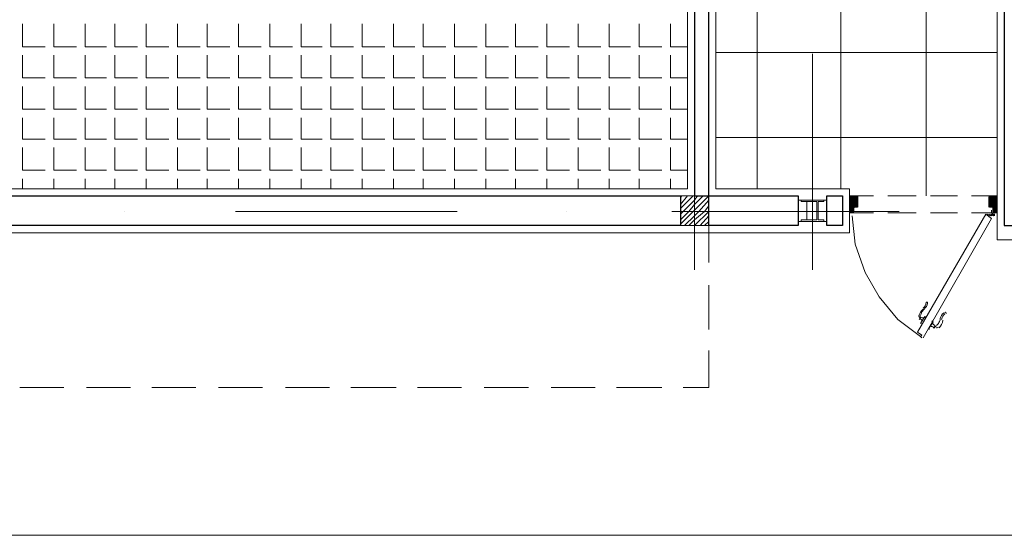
# Model space of a CAD drawing. Header units: metres. Extents: x 5.7 to 89.8, y 4 to 63.5.
# Tile 14 of 74: x 39.9 to 46.5, y 19.6 to 23.1. Entities that reach past the tile are written whole.
import ezdxf

# ---------------------------------------------------------------- set-up
doc = ezdxf.new("R2010")
doc.units = ezdxf.units.M
doc.header["$MEASUREMENT"] = 0
for name, color, linetype in [('PDF12_ax', 7, 'Continuous'), ('PDF12_column', 7, 'Continuous'), ('PDF12_door', 7, 'Continuous'), ('PDF12_furn', 7, 'Continuous'), ('PDF12_hatch-plan', 7, 'Continuous'), ('PDF12_khatchin', 7, 'Continuous'), ('PDF12_Layer5', 7, 'Continuous'), ('PDF12_wall', 7, 'Continuous')]:
    doc.layers.add(name, color=color, linetype=linetype)

msp = doc.modelspace()

# ---------------------------------------------------------------- linework, layer by layer
at = {"layer": 'PDF12_ax', "lineweight": 9}
for points in [[(44.4416, 22.9479), (44.4416, 21.3588)], [(45.241, 22.8227), (45.241, 21.3588)], [(40.5795, 21.7537), (40.5795, 21.7537)], [(41.3307, 21.7537), (42.8332, 21.7537)], [(43.5748, 21.7537), (43.5748, 21.7537)], [(44.326, 21.7537), (45.8285, 21.7537)]]:
    msp.add_lwpolyline(points, dxfattribs=at)
at = {"layer": 'PDF12_column', "lineweight": 18}
for points in [[(44.4416, 21.9078), (44.4416, 21.6092)], [(44.3453, 21.8404), (44.3549, 21.8596)], [(44.3453, 21.8018), (44.3934, 21.8596)], [(44.3453, 21.7729), (44.4319, 21.8596)], [(44.3453, 21.7344), (44.3645, 21.7537), (44.4416, 21.8307), (44.4608, 21.8596)], [(44.3453, 21.6959), (44.403, 21.7537), (44.4416, 21.8018), (44.4994, 21.8596)], [(44.3453, 21.667), (44.4319, 21.7537), (44.4416, 21.7633), (44.5379, 21.8596)], [(44.3741, 21.6574), (44.4416, 21.7248), (44.4705, 21.7537), (44.5379, 21.8307)], [(44.403, 21.6574), (44.4416, 21.6959), (44.509, 21.7537), (44.5379, 21.7922)], [(44.586, 21.7537), (44.2875, 21.7537)], [(44.4416, 21.6574), (44.5379, 21.7537)], [(44.4801, 21.6574), (44.5379, 21.7248)], [(44.509, 21.6574), (44.5379, 21.6863)]]:
    msp.add_lwpolyline(points, dxfattribs=at)
for points in [[(44.5379, 21.6574), (44.3453, 21.6574), (44.3453, 21.8596), (44.5379, 21.8596)], [(45.1446, 21.8307), (45.3373, 21.8307), (45.3373, 21.6863), (45.1446, 21.6863)], [(45.2024, 21.6959), (45.1639, 21.6959), (45.1639, 21.6863), (45.241, 21.6863), (45.241, 21.6959), (45.2024, 21.6959), (45.2024, 21.8211), (45.241, 21.8211), (45.241, 21.8307), (45.1639, 21.8307), (45.1639, 21.8211), (45.2024, 21.8211)], [(45.2699, 21.6959), (45.241, 21.6959), (45.241, 21.6863), (45.318, 21.6863), (45.318, 21.6959), (45.2795, 21.6959), (45.2795, 21.8211), (45.318, 21.8211), (45.318, 21.8307), (45.241, 21.8307), (45.241, 21.8211), (45.2699, 21.8211)]]:
    msp.add_lwpolyline(points, close=True, dxfattribs=at)
at = {"layer": 'PDF12_door', "lineweight": 18}
for points in [[(45.5106, 21.744), (45.4914, 21.744), (45.4914, 21.8596), (45.5395, 21.8596)], [(45.5492, 21.85), (45.5492, 21.7826)], [(46.4352, 21.85), (46.4352, 21.7826)], [(46.4641, 21.744), (46.493, 21.744), (46.493, 21.8596), (46.4449, 21.8596)], [(45.5395, 21.7826), (45.5203, 21.7826)], [(45.5203, 21.7729), (45.5203, 21.7537)], [(46.4449, 21.7826), (46.4545, 21.7826)], [(46.4641, 21.7729), (46.4641, 21.7537)], [(45.5106, 21.7248), (45.5299, 21.5322), (45.5973, 21.3395), (45.6936, 21.1758), (45.8188, 21.0217), (45.9729, 20.9061)], [(45.9922, 20.8965), (46.4545, 21.7055), (46.416, 21.7344), (45.9537, 20.935), (45.9826, 20.9158), (45.9729, 20.9061), (45.9826, 20.8965)], [(46.416, 21.7248), (46.416, 21.7248)]]:
    msp.add_lwpolyline(points, dxfattribs=at)
at = {"layer": 'PDF12_door', "lineweight": 0}
for points in [[(45.5203, 21.7729), (45.4914, 21.744), (45.4914, 21.7537), (45.501, 21.744), (45.5203, 21.7633), (45.4914, 21.7922), (45.5492, 21.85), (45.4914, 21.8018), (45.5395, 21.8596), (45.5492, 21.85)], [(45.5492, 21.7826), (45.4914, 21.8404), (45.5492, 21.7922), (45.5395, 21.7826), (45.4914, 21.8307), (45.5203, 21.8596), (45.5492, 21.8307), (45.4914, 21.7729), (45.5203, 21.744)], [(45.5492, 21.8404), (45.4914, 21.7826), (45.5203, 21.7537), (45.5106, 21.744), (45.4914, 21.7633), (45.5492, 21.8211), (45.5106, 21.8596), (45.4914, 21.8404), (45.501, 21.8596), (45.5492, 21.8115), (45.4914, 21.7537), (45.5492, 21.8018), (45.5299, 21.7826), (45.4914, 21.8211), (45.5299, 21.8596), (45.4914, 21.8115), (45.5203, 21.7826)], [(45.5299, 21.8596), (45.5492, 21.8404), (45.5299, 21.8596)], [(46.4641, 21.7729), (46.4834, 21.744), (46.493, 21.7537), (46.4738, 21.744), (46.493, 21.7633), (46.4352, 21.8211), (46.4738, 21.8596)], [(46.4352, 21.8596), (46.493, 21.8018), (46.4352, 21.85), (46.493, 21.7922), (46.4641, 21.7633), (46.4834, 21.744)], [(46.4449, 21.8596), (46.493, 21.8115), (46.4545, 21.7826), (46.4352, 21.8018), (46.4641, 21.7826), (46.493, 21.7537), (46.4352, 21.8115), (46.4834, 21.8596), (46.4352, 21.8018), (46.493, 21.85), (46.4834, 21.8596)], [(46.4641, 21.744), (46.493, 21.7729), (46.4352, 21.8307), (46.4641, 21.8596), (46.493, 21.8307), (46.4449, 21.7826), (46.493, 21.8211), (46.4545, 21.8596), (46.4352, 21.8404), (46.4449, 21.8596), (46.4352, 21.85)], [(46.4352, 21.8404), (46.493, 21.7826), (46.4641, 21.7537), (46.4738, 21.744)], [(46.4352, 21.7826), (46.493, 21.8404), (46.4352, 21.7922), (46.4449, 21.7826)], [(46.4738, 21.8596), (46.493, 21.8404), (46.4738, 21.8596)], [(45.4914, 21.8018), (45.5203, 21.7729), (45.4914, 21.8018)], [(46.4545, 21.744), (46.4545, 21.7633), (46.4545, 21.744)], [(46.493, 21.8018), (46.4641, 21.7729), (46.493, 21.8018)], [(46.4352, 21.7344), (46.4449, 21.7248), (46.4256, 21.7344)], [(46.4641, 21.744), (46.4641, 21.744)], [(46.4641, 21.7344), (46.4641, 21.7344)], [(46.4738, 21.7248), (46.4738, 21.7344)]]:
    msp.add_lwpolyline(points, dxfattribs=at)
msp.add_lwpolyline([(45.4914, 21.85), (45.4914, 21.8596), (45.5492, 21.8018)], close=True, dxfattribs=at)
for points in [[(46.4425, 21.7267, 0.414188), (46.4641, 21.7344), (46.4545, 21.7248), (46.4545, 21.7344, -0.414193), (46.4473, 21.7351)], [(46.4738, 21.7392, 0.41421), (46.4689, 21.744, -0.41421), (46.4641, 21.7489)]]:
    msp.add_lwpolyline(points, format="xyb", dxfattribs=at)
at = {"layer": 'PDF12_door', "lineweight": 5}
for points in [[(46.0013, 21.0935, 0.099026), (45.9826, 21.0723, 0.092322), (45.9738, 21.0473)], [(45.9955, 21.1012, 0.014544), (45.9918, 21.0982, 0.199983), (46.011, 21.1353, -1.000012), (46.021, 21.1318, -0.199983), (45.9965, 21.0923)], [(45.9729, 21.041), (45.9729, 21.0313), (45.9633, 21.0217), (45.9729, 21.0313, -0.361433), (45.9641, 21.0506)], [(46.0809, 20.9799, 0.092349), (46.0981, 21, 0.098999), (46.1072, 21.0269, -0.199983), (46.1324, 21.0666)], [(46.116, 21.0209, 0.014536), (46.1167, 21.0256, -0.199983), (46.1382, 21.059)]]:
    msp.add_lwpolyline(points, format="xyb", dxfattribs=at)
for points in [[(46.0115, 21.0313), (46.0018, 21.041), (45.9729, 20.9928)], [(46.0018, 21.0313), (46.0018, 21.0313)], [(45.9826, 20.9928), (45.9826, 20.9832)], [(46.05, 21.0121), (46.0596, 21.0024), (46.0307, 20.9639), (46.0307, 20.9543)], [(46.0789, 20.9735), (46.0692, 20.9735), (46.0596, 20.9639), (46.0692, 20.9639)], [(46.0596, 20.9639), (46.0692, 20.9735)]]:
    msp.add_lwpolyline(points, dxfattribs=at)
at = {"layer": 'PDF12_door', "lineweight": 18}
msp.add_circle((46.4689, 21.7296), 0.00482, dxfattribs=at)
at = {"layer": 'PDF12_door', "lineweight": 0}
msp.add_circle((46.4689, 21.7296), 0.00482, dxfattribs=at)
at = {"layer": 'PDF12_door', "lineweight": 18}
for centre, start, end in [((45.5443, 21.8548), 0.00035, 89.99965), ((46.4497, 21.8548), 90.00035, 179.99965), ((45.5251, 21.7777), 90.00035, 179.99965), ((45.5443, 21.7874), 270.00035, 359.99965), ((46.4497, 21.7874), 180.00035, 269.99965), ((46.4593, 21.7777), 0.00035, 89.99965), ((45.5154, 21.7585), 270.00035, 359.99965), ((46.4689, 21.7585), 180.00632, 269.99941)]:
    msp.add_arc(centre, 0.00482, start, end, dxfattribs=at)
at = {"layer": 'PDF12_door', "lineweight": 0}
for centre, radius, start, end in [((46.4689, 21.7489), 0.0144, 179.99986, 270.00014), ((46.4689, 21.7296), 0.00482, 128.77898, 149.99818)]:
    msp.add_arc(centre, radius, start, end, dxfattribs=at)
at = {"layer": 'PDF12_door', "lineweight": 5}
for centre, radius, start, end in [((46.0644, 21.0073), 0.1108, 130.71527, 160.51579), ((45.9489, 20.988), 0.0433, 30.05826, 61.86959), ((45.997, 21.0747), 0.0433, 238.13419, 269.95045), ((46.1415, 21.065), 0.00482, 307.38217, 127.38024), ((46.0452, 20.9302), 0.0433, 58.12866, 89.94495), ((46.0933, 21.0169), 0.0433, 210.06458, 241.87445), ((46.0837, 20.9784), 0.0144, 240.00696, 319.48271), ((46.0163, 21.0361), 0.1108, 319.48246, 349.28832)]:
    msp.add_arc(centre, radius, start, end, dxfattribs=at)
at = {"layer": 'PDF12_door', "transparency": 33554559}
for points in [[(46.4641, 21.7344), (46.4641, 21.7344), (46.4738, 21.7344)], [(46.4641, 21.7344), (46.4738, 21.7344), (46.4738, 21.7248)], [(46.4738, 21.7248), (46.4641, 21.7248), (46.4641, 21.7344)], [(46.4738, 21.7248), (46.4738, 21.7248), (46.4641, 21.7248)], [(46.4738, 21.7248), (46.4641, 21.7248), (46.4641, 21.7248)], [(46.4641, 21.7248), (46.4641, 21.7248), (46.4738, 21.7248)]]:
    msp.add_solid(points, dxfattribs=at)
at = {"layer": 'PDF12_furn', "lineweight": 9}
msp.add_lwpolyline([(59.8419, 30.5566), (59.8419, 19.5578), (16.8867, 19.5578), (16.8867, 54.3553), (67.7394, 54.3553), (67.7394, 30.5566)], close=True, dxfattribs=at)
at = {"layer": 'PDF12_hatch-plan', "lineweight": 18}
for points in [[(44.8653, 21.9078), (44.8653, 23.9881), (45.241, 23.9881), (46.493, 23.9881)], [(45.4336, 21.9078), (45.4336, 23.6799), (45.4336, 23.9881)], [(46.0115, 21.8596), (46.0115, 23.6799), (46.0115, 23.9881)], [(39.886, 23.025), (39.886, 22.8709), (40.0401, 22.8709)], [(40.0979, 23.025), (40.0979, 22.8709), (40.252, 22.8709)], [(40.3098, 23.025), (40.3098, 22.8709), (40.4543, 22.8709)], [(40.512, 23.025), (40.512, 22.8709), (40.6661, 22.8709)], [(40.7239, 23.025), (40.7239, 22.8709), (40.878, 22.8709)], [(40.9358, 23.025), (40.9358, 22.8709), (41.0899, 22.8709)], [(41.1381, 23.025), (41.1381, 22.8709), (41.2922, 22.8709)], [(41.35, 23.025), (41.35, 22.8709), (41.5041, 22.8709)], [(41.5618, 23.025), (41.5618, 22.8709), (41.7159, 22.8709)], [(41.7737, 23.025), (41.7737, 22.8709), (41.9182, 22.8709)], [(41.976, 23.025), (41.976, 22.8709), (42.1301, 22.8709)], [(42.1879, 23.025), (42.1879, 22.8709), (42.342, 22.8709)], [(42.3998, 23.025), (42.3998, 22.8709), (42.5442, 22.8709)], [(42.602, 23.025), (42.602, 22.8709), (42.7561, 22.8709)], [(42.8139, 23.025), (42.8139, 22.8709), (42.968, 22.8709)], [(43.0258, 23.025), (43.0258, 22.8709), (43.1799, 22.8709)], [(43.228, 23.025), (43.228, 22.8709), (43.3821, 22.8709)], [(43.4399, 23.025), (43.4399, 22.8709), (43.594, 22.8709)], [(43.6518, 23.025), (43.6518, 22.8709), (43.8059, 22.8709)], [(43.8637, 23.025), (43.8637, 22.8709), (44.0082, 22.8709)], [(44.066, 23.025), (44.066, 22.8709), (44.22, 22.8709)], [(44.2778, 23.025), (44.2778, 22.8709), (44.3934, 22.8709)], [(46.493, 22.8324), (45.241, 22.8324), (44.586, 22.8324)], [(39.886, 22.8131), (39.886, 22.659), (40.0401, 22.659)], [(40.0979, 22.8131), (40.0979, 22.659), (40.252, 22.659)], [(40.3098, 22.8131), (40.3098, 22.659), (40.4543, 22.659)], [(40.512, 22.8131), (40.512, 22.659), (40.6661, 22.659)], [(40.7239, 22.8131), (40.7239, 22.659), (40.878, 22.659)], [(40.9358, 22.8131), (40.9358, 22.659), (41.0899, 22.659)], [(41.1381, 22.8131), (41.1381, 22.659), (41.2922, 22.659)], [(41.35, 22.8131), (41.35, 22.659), (41.5041, 22.659)], [(41.5618, 22.8131), (41.5618, 22.659), (41.7159, 22.659)], [(41.7737, 22.8131), (41.7737, 22.659), (41.9182, 22.659)], [(41.976, 22.8131), (41.976, 22.659), (42.1301, 22.659)], [(42.1879, 22.8131), (42.1879, 22.659), (42.342, 22.659)], [(42.3998, 22.8131), (42.3998, 22.659), (42.5442, 22.659)], [(42.602, 22.8131), (42.602, 22.659), (42.7561, 22.659)], [(42.8139, 22.8131), (42.8139, 22.659), (42.968, 22.659)], [(43.0258, 22.8131), (43.0258, 22.659), (43.1799, 22.659)], [(43.228, 22.8131), (43.228, 22.659), (43.3821, 22.659)], [(43.4399, 22.8131), (43.4399, 22.659), (43.594, 22.659)], [(43.6518, 22.8131), (43.6518, 22.659), (43.8059, 22.659)], [(43.8637, 22.8131), (43.8637, 22.659), (44.0082, 22.659)], [(44.066, 22.8131), (44.066, 22.659), (44.22, 22.659)], [(44.2778, 22.8131), (44.2778, 22.659), (44.3934, 22.659)], [(39.886, 22.6012), (39.886, 22.4471), (40.0401, 22.4471)], [(40.0979, 22.6012), (40.0979, 22.4471), (40.252, 22.4471)], [(40.3098, 22.6012), (40.3098, 22.4471), (40.4543, 22.4471)], [(40.512, 22.6012), (40.512, 22.4471), (40.6661, 22.4471)], [(40.7239, 22.6012), (40.7239, 22.4471), (40.878, 22.4471)], [(40.9358, 22.6012), (40.9358, 22.4471), (41.0899, 22.4471)], [(41.1381, 22.6012), (41.1381, 22.4471), (41.2922, 22.4471)], [(41.35, 22.6012), (41.35, 22.4471), (41.5041, 22.4471)], [(41.5618, 22.6012), (41.5618, 22.4471), (41.7159, 22.4471)], [(41.7737, 22.6012), (41.7737, 22.4471), (41.9182, 22.4471)], [(41.976, 22.6012), (41.976, 22.4471), (42.1301, 22.4471)], [(42.1879, 22.6012), (42.1879, 22.4471), (42.342, 22.4471)], [(42.3998, 22.6012), (42.3998, 22.4471), (42.5442, 22.4471)], [(42.602, 22.6012), (42.602, 22.4471), (42.7561, 22.4471)], [(42.8139, 22.6012), (42.8139, 22.4471), (42.968, 22.4471)], [(43.0258, 22.6012), (43.0258, 22.4471), (43.1799, 22.4471)], [(43.228, 22.6012), (43.228, 22.4471), (43.3821, 22.4471)], [(43.4399, 22.6012), (43.4399, 22.4471), (43.594, 22.4471)], [(43.6518, 22.6012), (43.6518, 22.4471), (43.8059, 22.4471)], [(43.8637, 22.6012), (43.8637, 22.4471), (44.0082, 22.4471)], [(44.066, 22.6012), (44.066, 22.4471), (44.22, 22.4471)], [(44.2778, 22.6012), (44.2778, 22.4471), (44.3934, 22.4471)], [(39.886, 22.3893), (39.886, 22.2449), (40.0401, 22.2449)], [(40.0979, 22.3893), (40.0979, 22.2449), (40.252, 22.2449)], [(40.3098, 22.3893), (40.3098, 22.2449), (40.4543, 22.2449)], [(40.512, 22.3893), (40.512, 22.2449), (40.6661, 22.2449)], [(40.7239, 22.3893), (40.7239, 22.2449), (40.878, 22.2449)], [(40.9358, 22.3893), (40.9358, 22.2449), (41.0899, 22.2449)], [(41.1381, 22.3893), (41.1381, 22.2449), (41.2922, 22.2449)], [(41.35, 22.3893), (41.35, 22.2449), (41.5041, 22.2449)], [(41.5618, 22.3893), (41.5618, 22.2449), (41.7159, 22.2449)], [(41.7737, 22.3893), (41.7737, 22.2449), (41.9182, 22.2449)], [(41.976, 22.3893), (41.976, 22.2449), (42.1301, 22.2449)], [(42.1879, 22.3893), (42.1879, 22.2449), (42.342, 22.2449)], [(42.3998, 22.3893), (42.3998, 22.2449), (42.5442, 22.2449)], [(42.602, 22.3893), (42.602, 22.2449), (42.7561, 22.2449)], [(42.8139, 22.3893), (42.8139, 22.2449), (42.968, 22.2449)], [(43.0258, 22.3893), (43.0258, 22.2449), (43.1799, 22.2449)], [(43.228, 22.3893), (43.228, 22.2449), (43.3821, 22.2449)], [(43.4399, 22.3893), (43.4399, 22.2449), (43.594, 22.2449)], [(43.6518, 22.3893), (43.6518, 22.2449), (43.8059, 22.2449)], [(43.8637, 22.3893), (43.8637, 22.2449), (44.0082, 22.2449)], [(44.066, 22.3893), (44.066, 22.2449), (44.22, 22.2449)], [(44.2778, 22.3893), (44.2778, 22.2449), (44.3934, 22.2449)], [(46.493, 22.2545), (45.241, 22.2545), (44.586, 22.2545)], [(39.886, 22.1871), (39.886, 22.033), (40.0401, 22.033)], [(40.0979, 22.1871), (40.0979, 22.033), (40.252, 22.033)], [(40.3098, 22.1871), (40.3098, 22.033), (40.4543, 22.033)], [(40.512, 22.1871), (40.512, 22.033), (40.6661, 22.033)], [(40.7239, 22.1871), (40.7239, 22.033), (40.878, 22.033)], [(40.9358, 22.1871), (40.9358, 22.033), (41.0899, 22.033)], [(41.1381, 22.1871), (41.1381, 22.033), (41.2922, 22.033)], [(41.35, 22.1871), (41.35, 22.033), (41.5041, 22.033)], [(41.5618, 22.1871), (41.5618, 22.033), (41.7159, 22.033)], [(41.7737, 22.1871), (41.7737, 22.033), (41.9182, 22.033)], [(41.976, 22.1871), (41.976, 22.033), (42.1301, 22.033)], [(42.1879, 22.1871), (42.1879, 22.033), (42.342, 22.033)], [(42.3998, 22.1871), (42.3998, 22.033), (42.5442, 22.033)], [(42.602, 22.1871), (42.602, 22.033), (42.7561, 22.033)], [(42.8139, 22.1871), (42.8139, 22.033), (42.968, 22.033)], [(43.0258, 22.1871), (43.0258, 22.033), (43.1799, 22.033)], [(43.228, 22.1871), (43.228, 22.033), (43.3821, 22.033)], [(43.4399, 22.1871), (43.4399, 22.033), (43.594, 22.033)], [(43.6518, 22.1871), (43.6518, 22.033), (43.8059, 22.033)], [(43.8637, 22.1871), (43.8637, 22.033), (44.0082, 22.033)], [(44.066, 22.1871), (44.066, 22.033), (44.22, 22.033)], [(44.2778, 22.1871), (44.2778, 22.033), (44.3934, 22.033)], [(39.886, 21.9078), (39.886, 21.9752)], [(40.0979, 21.9078), (40.0979, 21.9752)], [(40.3098, 21.9078), (40.3098, 21.9752)], [(40.512, 21.9078), (40.512, 21.9752)], [(40.7239, 21.9078), (40.7239, 21.9752)], [(40.9358, 21.9078), (40.9358, 21.9752)], [(41.1381, 21.9078), (41.1381, 21.9752)], [(41.35, 21.9078), (41.35, 21.9752)], [(41.5618, 21.9078), (41.5618, 21.9752)], [(41.7737, 21.9078), (41.7737, 21.9752)], [(41.976, 21.9078), (41.976, 21.9752)], [(42.1879, 21.9078), (42.1879, 21.9752)], [(42.3998, 21.9078), (42.3998, 21.9752)], [(42.602, 21.9078), (42.602, 21.9752)], [(42.8139, 21.9078), (42.8139, 21.9752)], [(43.0258, 21.9078), (43.0258, 21.9752)], [(43.228, 21.9078), (43.228, 21.9752)], [(43.4399, 21.9078), (43.4399, 21.9752)], [(43.6518, 21.9078), (43.6518, 21.9752)], [(43.8637, 21.9078), (43.8637, 21.9752)], [(44.066, 21.9078), (44.066, 21.9752)], [(44.2778, 21.9078), (44.2778, 21.9752)]]:
    msp.add_lwpolyline(points, dxfattribs=at)
at = {"layer": 'PDF12_khatchin', "lineweight": 18}
for points in [[(45.4914, 21.8596), (45.6551, 21.8596)], [(45.7514, 21.8596), (45.944, 21.8596)], [(46.0403, 21.8596), (46.2233, 21.8596)], [(46.3197, 21.8596), (46.493, 21.8596)], [(45.4914, 21.744), (45.6551, 21.744)], [(45.7514, 21.744), (45.944, 21.744)], [(46.0403, 21.744), (46.2233, 21.744)], [(46.3197, 21.744), (46.493, 21.744)], [(44.5379, 21.6574), (44.5379, 21.4069)], [(44.5379, 21.2528), (44.5379, 20.9543)], [(44.3645, 20.5594), (44.5379, 20.5594), (44.5379, 20.8098)], [(39.8667, 20.5594), (40.1653, 20.5594)], [(40.3194, 20.5594), (40.618, 20.5594)], [(40.7624, 20.5594), (41.061, 20.5594)], [(41.2151, 20.5594), (41.5137, 20.5594)], [(41.6678, 20.5594), (41.9663, 20.5594)], [(42.1108, 20.5594), (42.419, 20.5594)], [(42.5635, 20.5594), (42.8621, 20.5594)], [(43.0161, 20.5594), (43.3147, 20.5594)], [(43.4688, 20.5594), (43.7674, 20.5594)], [(43.9119, 20.5594), (44.22, 20.5594)]]:
    msp.add_lwpolyline(points, dxfattribs=at)
at = {"layer": 'PDF12_Layer5', "lineweight": 13}
for points in [[(65.7362, 32.5599), (57.8867, 32.5599), (57.8867, 21.561), (46.493, 21.561), (46.493, 26.1551), (45.3951, 26.1551), (45.3951, 26.0781), (45.0869, 26.0781), (45.0869, 26.1551), (44.586, 26.1551), (44.586, 21.9078), (45.4914, 21.9078), (45.4914, 21.6092), (25.1406, 21.6092)], [(30.5919, 21.9078), (44.3934, 21.9078), (44.3934, 26.0588), (44.2875, 26.0588), (44.2875, 26.1551), (43.6903, 26.1551), (43.6903, 26.2803)]]:
    msp.add_lwpolyline(points, dxfattribs=at)
at = {"layer": 'PDF12_wall', "lineweight": 30}
msp.add_lwpolyline([(51.0967, 21.8596), (50.8945, 21.8596), (50.8945, 22.9576), (50.7885, 22.9576), (50.7885, 21.8596), (46.6375, 21.8596), (46.6375, 24.0555), (51.0871, 24.0555), (51.0871, 24.1615), (46.6375, 24.1615), (46.6375, 26.2033), (47.8414, 26.2033), (47.8414, 26.3092), (45.3373, 26.3092), (45.3373, 26.2033), (46.5412, 26.2033), (46.5412, 21.6574), (51.0967, 21.6574)], dxfattribs=at)
for points in [[(44.4416, 21.8596), (45.1446, 21.8596), (45.1446, 21.6574), (44.5379, 21.6574), (44.5379, 21.8596), (44.5379, 26.107), (44.4416, 26.107)], [(39.337, 21.6574), (39.337, 21.8596), (44.3453, 21.8596), (44.3453, 21.6574)], [(45.4432, 21.6574), (45.3373, 21.6574), (45.3373, 21.8596), (45.4432, 21.8596)]]:
    msp.add_lwpolyline(points, close=True, dxfattribs=at)

doc.saveas('drawing.dxf')
